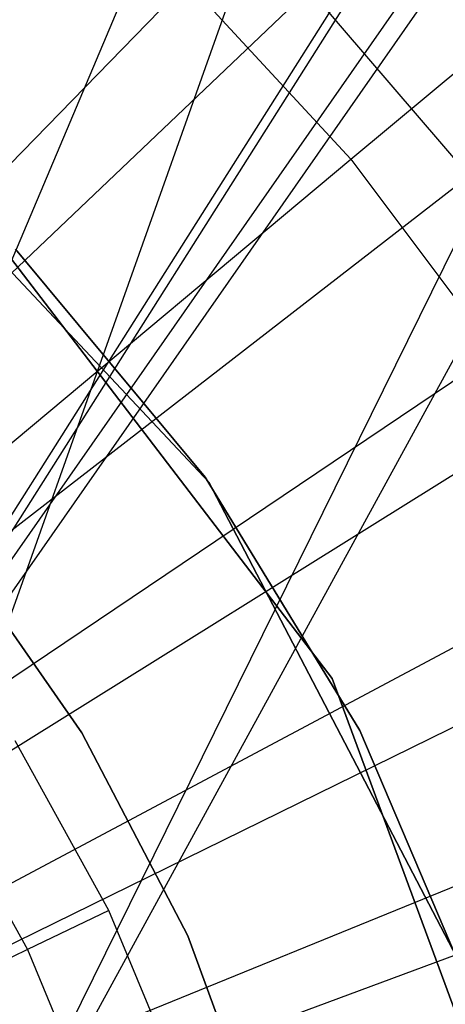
# Model space of a CAD drawing. Extents: x 0.1 to 16.1, y -7 to 7.
# Tile 72 of 108: x 8.441 to 8.546, y 0.161 to 0.403. Entities that reach past the tile are written whole.
import ezdxf

# ---------------------------------------------------------------- set-up
doc = ezdxf.new("R2010")
doc.units = 0
doc.header["$LTSCALE"] = 2.54
doc.layers.get('0').update_dxf_attribs({"color": 13, "linetype": 'CONTINUOUS'})

# ---------------------------------------------------------------- blocks, each defined once
blk = doc.blocks.new('DROPS_WOOD_C_PM_STL')
at = {"color": 0}
for p, q in [((8.35029, 0.14379, 29.37116), (8.81815, 0.81361, 29.40106)), ((8.35029, 0.14379, 29.37116), (8.81815, 0.81361, 29.40106)), ((8.35029, 0.14172, 33.37573), (8.77459, 0.81153, 33.4277)), ((8.35029, 0.14172, 33.37573), (8.77459, 0.81153, 33.4277)), ((8.81815, 0.81361, 29.40106), (8.38, 0.01362, 29.37215)), ((8.81815, 0.81361, 29.40106), (8.38, 0.01362, 29.37215)), ((8.35029, 0.13761, 41.35745), (8.77459, 0.80747, 41.30617)), ((8.35029, 0.13761, 41.35745), (8.77459, 0.80747, 41.30617)), ((8.77459, 0.80747, 41.30617), (8.38, 0.00745, 41.35526)), ((8.77459, 0.80747, 41.30617), (8.38, 0.00745, 41.35526)), ((8.35029, 0.13555, 45.36202), (8.81815, 0.8054, 45.33281)), ((8.35029, 0.13555, 45.36202), (8.81815, 0.8054, 45.33281)), ((8.35029, 0.13462, 16.3573), (8.63361, 0.80445, 16.3768)), ((8.35029, 0.13462, 16.3573), (8.63361, 0.80445, 16.3768)), ((8.35029, 0.13462, 28.34512), (8.63361, 0.80445, 28.32561)), ((8.35029, 0.13462, 28.34512), (8.63361, 0.80445, 28.32561)), ((8.63361, 0.80445, 16.3768), (8.3725, 0.07111, 16.35834)), ((8.63361, 0.80445, 16.3768), (8.3725, 0.07111, 16.35834)), ((8.52248, 0.36913, 2.32083), (8.73942, 0.55011, 2.38151)), ((8.52248, 0.36913, 2.32083), (8.73942, 0.55011, 2.38151)), ((8.28168, 0.20694, 2.28963), (8.48218, 0.41267, 2.32083)), ((8.28168, 0.20694, 2.28963), (8.48218, 0.41267, 2.32083)), ((8.48218, 0.41267, 2.32083), (8.52248, 0.36913, 2.32083)), ((8.48218, 0.41267, 2.32083), (8.52248, 0.36913, 2.32083)), ((8.51221, 0.41085, 2.22278), (8.29675, 0.20604, 2.19005)), ((8.51221, 0.41085, 2.22278), (8.29675, 0.20604, 2.19005)), ((8.51221, 0.41085, 2.22278), (8.55156, 0.36501, 2.22278)), ((8.51221, 0.41085, 2.22278), (8.55156, 0.36501, 2.22278)), ((8.4875, 0.28974, 213.39407), (8.39421, 0.38893, 213.39407)), ((8.39421, 0.38893, 213.47407), (8.4875, 0.28974, 213.47407)), ((8.39421, 0.38893, 213.47407), (8.4875, 0.28974, 213.47407)), ((8.4875, 0.28974, 213.39407), (8.39421, 0.38893, 213.39407)), ((8.30189, 0.18511, 2.28963), (8.52248, 0.36913, 2.32083)), ((8.30189, 0.18511, 2.28963), (8.52248, 0.36913, 2.32083)), ((8.52248, 0.36913, 2.32083), (8.55809, 0.32168, 2.32083)), ((8.52248, 0.36913, 2.32083), (8.55809, 0.32168, 2.32083)), ((8.55156, 0.36501, 2.22278), (8.31649, 0.18305, 2.19005)), ((8.55156, 0.36501, 2.22278), (8.31649, 0.18305, 2.19005)), ((8.42724, 0.35976, 16.033), (8.51785, 0.24143, 16.033)), ((8.51785, 0.24143, 15.973), (8.42724, 0.35976, 15.973)), ((8.42724, 0.35976, 16.033), (8.51785, 0.24143, 16.033)), ((8.51785, 0.24143, 15.973), (8.42724, 0.35976, 15.973)), ((8.48664, 0.29093, 16.03972), (8.43995, 0.34704, 16.03972)), ((8.43995, 0.34704, 14.93972), (8.48664, 0.29093, 14.93972)), ((8.48664, 0.29093, 16.03972), (8.43995, 0.34704, 16.03972)), ((8.43995, 0.34704, 14.93972), (8.48664, 0.29093, 14.93972)), ((8.31974, 0.16131, 2.28963), (8.55809, 0.32168, 2.32083)), ((8.31974, 0.16131, 2.28963), (8.55809, 0.32168, 2.32083)), ((8.58606, 0.31543, 2.22278), (8.33379, 0.15819, 2.19005)), ((8.58606, 0.31543, 2.22278), (8.33379, 0.15819, 2.19005)), ((8.52467, 0.22862, 16.03972), (8.48664, 0.29093, 16.03972)), ((8.48664, 0.29093, 14.93972), (8.52467, 0.22862, 14.93972)), ((8.48664, 0.29093, 16.03972), (8.48664, 0.29093, 14.93972)), ((8.52467, 0.22862, 16.03972), (8.48664, 0.29093, 16.03972)), ((8.48664, 0.29093, 14.93972), (8.52467, 0.22862, 14.93972)), ((8.48664, 0.29093, 16.03972), (8.48664, 0.29093, 14.93972)), ((8.55055, 0.16905, 213.39407), (8.4875, 0.28974, 213.39407)), ((8.4875, 0.28974, 213.39407), (8.4875, 0.28974, 213.47407)), ((8.4875, 0.28974, 213.47407), (8.55055, 0.16905, 213.47407)), ((8.4875, 0.28974, 213.39407), (8.4875, 0.28974, 213.47407)), ((8.4875, 0.28974, 213.47407), (8.55055, 0.16905, 213.47407)), ((8.55055, 0.16905, 213.39407), (8.4875, 0.28974, 213.39407)), ((8.45626, 0.22809, 41.34971), (8.42401, 0.27434, 41.34971)), ((8.42401, 0.27434, 40.84971), (8.45626, 0.22809, 40.84971)), ((8.45626, 0.22809, 41.34971), (8.42401, 0.27434, 41.34971)), ((8.42401, 0.27434, 40.84971), (8.45626, 0.22809, 40.84971)), ((8.45626, 0.22809, 33.88877), (8.42401, 0.27434, 33.88877)), ((8.42401, 0.27434, 33.38877), (8.45626, 0.22809, 33.38877)), ((8.45626, 0.22809, 33.88877), (8.42401, 0.27434, 33.88877)), ((8.42401, 0.27434, 33.38877), (8.45626, 0.22809, 33.38877)), ((8.33506, 0.1358, 2.28963), (8.58863, 0.27082, 2.32083)), ((8.33506, 0.1358, 2.28963), (8.58863, 0.27082, 2.32083)), ((8.61538, 0.26262, 2.22278), (8.34849, 0.1317, 2.19005)), ((8.61538, 0.26262, 2.22278), (8.34849, 0.1317, 2.19005)), ((8.51785, 0.24143, 16.033), (8.56956, 0.10164, 16.033)), ((8.56956, 0.10164, 15.973), (8.51785, 0.24143, 15.973)), ((8.51785, 0.24143, 16.033), (8.56956, 0.10164, 16.033)), ((8.51785, 0.24143, 16.033), (8.51785, 0.24143, 15.973)), ((8.56956, 0.10164, 15.973), (8.51785, 0.24143, 15.973)), ((8.51785, 0.24143, 16.033), (8.51785, 0.24143, 15.973)), ((8.48234, 0.1781, 41.34971), (8.45626, 0.22809, 41.34971)), ((8.45626, 0.22809, 40.84971), (8.48234, 0.1781, 40.84971)), ((8.45626, 0.22809, 41.34971), (8.45626, 0.22809, 40.84971)), ((8.48234, 0.1781, 41.34971), (8.45626, 0.22809, 41.34971)), ((8.45626, 0.22809, 40.84971), (8.48234, 0.1781, 40.84971)), ((8.45626, 0.22809, 41.34971), (8.45626, 0.22809, 40.84971)), ((8.48234, 0.1781, 33.88877), (8.45626, 0.22809, 33.88877)), ((8.45626, 0.22809, 33.38877), (8.48234, 0.1781, 33.38877)), ((8.45626, 0.22809, 33.88877), (8.45626, 0.22809, 33.38877)), ((8.48234, 0.1781, 33.88877), (8.45626, 0.22809, 33.88877)), ((8.45626, 0.22809, 33.38877), (8.48234, 0.1781, 33.38877)), ((8.45626, 0.22809, 33.88877), (8.45626, 0.22809, 33.38877)), ((8.55322, 0.16144, 16.03972), (8.52467, 0.22862, 16.03972)), ((8.52467, 0.22862, 14.93972), (8.55322, 0.16144, 14.93972)), ((8.52467, 0.22862, 16.03972), (8.52467, 0.22862, 14.93972)), ((8.55322, 0.16144, 16.03972), (8.52467, 0.22862, 16.03972)), ((8.52467, 0.22862, 14.93972), (8.55322, 0.16144, 14.93972)), ((8.52467, 0.22862, 16.03972), (8.52467, 0.22862, 14.93972)), ((8.46291, 0.1844, 14.93972), (8.43986, 0.22611, 14.93972)), ((8.46291, 0.1844, 14.93972), (8.43986, 0.22611, 14.93972)), ((8.34767, 0.10886, 2.28963), (8.61378, 0.21708, 2.32083)), ((8.34767, 0.10886, 2.28963), (8.61378, 0.21708, 2.32083)), ((8.42102, 0.21427, 14.94223), (8.44286, 0.17475, 14.94223)), ((8.42102, 0.21427, 14.94223), (8.44286, 0.17475, 14.94223)), ((8.6392, 0.20711, 2.22278), (8.36044, 0.10386, 2.19005)), ((8.6392, 0.20711, 2.22278), (8.36044, 0.10386, 2.19005)), ((8.46291, 0.1844, 14.93972), (8.44286, 0.17475, 14.94223)), ((8.46291, 0.1844, 14.93972), (8.44286, 0.17475, 14.94223)), ((8.48115, 0.14037, 14.93972), (8.46291, 0.1844, 14.93972)), ((8.48115, 0.14037, 14.93972), (8.46291, 0.1844, 14.93972)), ((8.50181, 0.12519, 41.34971), (8.48234, 0.1781, 41.34971)), ((8.48234, 0.1781, 40.84971), (8.50181, 0.12519, 40.84971)), ((8.48234, 0.1781, 41.34971), (8.48234, 0.1781, 40.84971)), ((8.50181, 0.12519, 41.34971), (8.48234, 0.1781, 41.34971)), ((8.48234, 0.1781, 40.84971), (8.50181, 0.12519, 40.84971)), ((8.48234, 0.1781, 41.34971), (8.48234, 0.1781, 40.84971)), ((8.50181, 0.12519, 33.88877), (8.48234, 0.1781, 33.88877)), ((8.48234, 0.1781, 33.38877), (8.50181, 0.12519, 33.38877)), ((8.48234, 0.1781, 33.88877), (8.48234, 0.1781, 33.38877)), ((8.50181, 0.12519, 33.88877), (8.48234, 0.1781, 33.88877)), ((8.48234, 0.1781, 33.38877), (8.50181, 0.12519, 33.38877)), ((8.48234, 0.1781, 33.88877), (8.48234, 0.1781, 33.38877)), ((8.44286, 0.17475, 14.94223), (8.42382, 0.16558, 14.94963)), ((8.44286, 0.17475, 14.94223), (8.42382, 0.16558, 14.94963)), ((8.44286, 0.17475, 14.94223), (8.46015, 0.13302, 14.94223)), ((8.44286, 0.17475, 14.94223), (8.46015, 0.13302, 14.94223))]:
    blk.add_line(p, q, dxfattribs=at)

msp = doc.modelspace()

# ---------------------------------------------------------------- block references
at = {"color": 0}
msp.add_blockref('DROPS_WOOD_C_PM_STL', (0, 0), dxfattribs=at)

doc.saveas('drawing.dxf')
